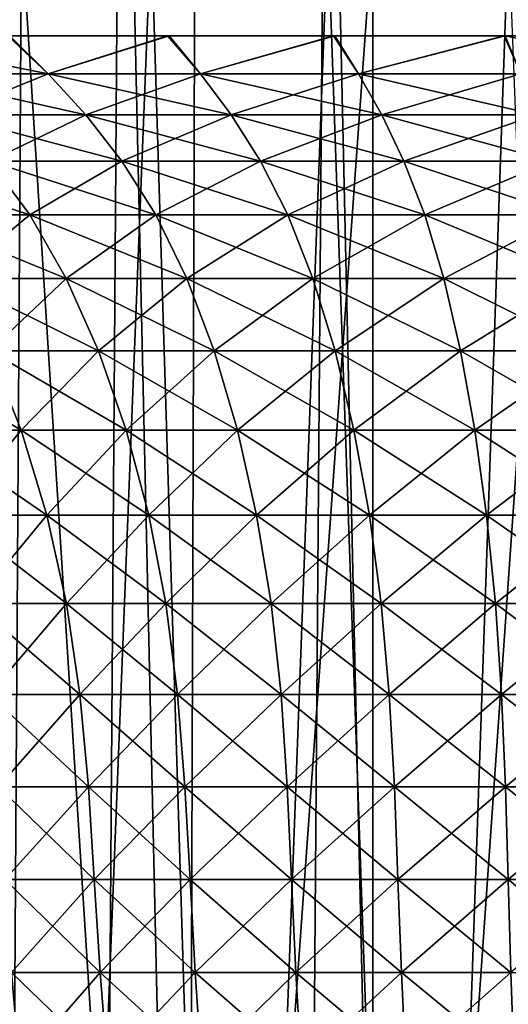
# Model space of a CAD drawing. Header units: millimetres. Extents: x -24 to 50, y -66 to 68.
# Tile 72 of 99: x -7.76 to -3.21, y 53.37 to 62.55. Entities that reach past the tile are written whole.
import ezdxf

# ---------------------------------------------------------------- set-up
doc = ezdxf.new("R2010")
doc.units = ezdxf.units.MM
doc.header["$LTSCALE"] = 65.185185
for name, color, linetype in [('1', 7, 'CONTINUOUS'), ('14', 7, 'CONTINUOUS'), ('2', 7, 'CONTINUOUS'), ('44', 7, 'CONTINUOUS'), ('45', 7, 'CONTINUOUS')]:
    doc.layers.add(name, color=color, linetype=linetype)

msp = doc.modelspace()

# ---------------------------------------------------------------- linework, layer by layer
at = {"layer": '1', "color": 253, "linetype": 'Continuous', "true_color": 0xaab4c3}
for points in [[(-9.0989, 5, -22.7477), (-8.6878, 68.2, -22.9079), (-7.2671, 5, -23.3974), (-9.0989, 5, -22.7477)], [(-8.6878, 68.2, -22.9079), (-6.8163, 68.2, -23.5327), (-7.2671, 5, -23.3974), (-8.6878, 68.2, -22.9079)], [(-7.2671, 5, -23.3974), (-6.8163, 68.2, -23.5327), (-5.3895, 5, -23.8999), (-7.2671, 5, -23.3974)], [(-6.8163, 68.2, -23.5327), (-4.9007, 68.2, -24.0049), (-5.3895, 5, -23.8999), (-6.8163, 68.2, -23.5327)], [(-5.3895, 5, -23.8999), (-4.9007, 68.2, -24.0049), (-3.478, 5, -24.2519), (-5.3895, 5, -23.8999)], [(-4.9007, 68.2, -24.0049), (-2.9531, 68.2, -24.3214), (-3.478, 5, -24.2519), (-4.9007, 68.2, -24.0049)], [(-3.478, 5, -24.2519), (-2.9531, 68.2, -24.3214), (-1.5446, 5, -24.4513), (-3.478, 5, -24.2519)]]:
    msp.add_3dface(points, dxfattribs=at)
at = {"layer": '14', "color": 253, "linetype": 'Continuous', "true_color": 0xaab4c3}
for points in [[(-7.7462, 63.4, 18.9801), (-7.8984, 39.2, 18.9173), (-9.3074, 63.4, 18.2653), (-7.7462, 63.4, 18.9801)], [(-7.4951, 39.2, -19.0807), (-8.1407, 63.4, -18.8143), (-9.1402, 39.2, -18.3496), (-7.4951, 39.2, -19.0807)], [(-6.5377, 63.4, -19.4296), (-8.1407, 63.4, -18.8143), (-7.4951, 39.2, -19.0807), (-6.5377, 63.4, -19.4296)], [(-6.2083, 39.2, 19.5373), (-7.8984, 39.2, 18.9173), (-7.7462, 63.4, 18.9801), (-6.2083, 39.2, 19.5373)], [(-6.1307, 63.4, 19.5618), (-6.2083, 39.2, 19.5373), (-7.7462, 63.4, 18.9801), (-6.1307, 63.4, 19.5618)], [(-5.7923, 39.2, -19.6647), (-6.5377, 63.4, -19.4296), (-7.4951, 39.2, -19.0807), (-5.7923, 39.2, -19.6647)], [(-4.8888, 63.4, -19.9085), (-6.5377, 63.4, -19.4296), (-5.7923, 39.2, -19.6647), (-4.8888, 63.4, -19.9085)], [(-4.4703, 39.2, 20.0067), (-6.2083, 39.2, 19.5373), (-4.4722, 63.4, 20.0062), (-4.4703, 39.2, 20.0067)], [(-4.4722, 63.4, 20.0062), (-6.2083, 39.2, 19.5373), (-6.1307, 63.4, 19.5618), (-4.4722, 63.4, 20.0062)], [(-4.0447, 39.2, -20.097), (-4.8888, 63.4, -19.9085), (-5.7923, 39.2, -19.6647), (-4.0447, 39.2, -20.097)], [(-3.2057, 63.4, -20.2478), (-4.8888, 63.4, -19.9085), (-4.0447, 39.2, -20.097), (-3.2057, 63.4, -20.2478)], [(-2.7823, 63.4, 20.3103), (-4.4703, 39.2, 20.0067), (-4.4722, 63.4, 20.0062), (-2.7823, 63.4, 20.3103)], [(-2.6979, 39.2, 20.3217), (-4.4703, 39.2, 20.0067), (-2.7823, 63.4, 20.3103), (-2.6979, 39.2, 20.3217)], [(-2.266, 39.2, -20.3744), (-3.2057, 63.4, -20.2478), (-4.0447, 39.2, -20.097), (-2.266, 39.2, -20.3744)]]:
    msp.add_3dface(points, dxfattribs=at)
at = {"layer": '2', "color": 253, "linetype": 'Continuous', "true_color": 0xaab4c3}
for points in [[(-9.0989, 5, 22.7477), (-7.2671, 5, 23.3974), (-8.6878, 68.2, 22.9079), (-9.0989, 5, 22.7477)], [(-8.6878, 68.2, 22.9079), (-7.2671, 5, 23.3974), (-6.8163, 68.2, 23.5327), (-8.6878, 68.2, 22.9079)], [(-7.2671, 5, 23.3974), (-5.3895, 5, 23.8999), (-6.8163, 68.2, 23.5327), (-7.2671, 5, 23.3974)], [(-6.8163, 68.2, 23.5327), (-5.3895, 5, 23.8999), (-4.9007, 68.2, 24.0049), (-6.8163, 68.2, 23.5327)], [(-5.3895, 5, 23.8999), (-3.478, 5, 24.2519), (-4.9007, 68.2, 24.0049), (-5.3895, 5, 23.8999)], [(-4.9007, 68.2, 24.0049), (-3.478, 5, 24.2519), (-2.9531, 68.2, 24.3214), (-4.9007, 68.2, 24.0049)], [(-3.478, 5, 24.2519), (-1.5446, 5, 24.4513), (-2.9531, 68.2, 24.3214), (-3.478, 5, 24.2519)]]:
    msp.add_3dface(points, dxfattribs=at)
at = {"layer": '44', "linetype": 'Continuous'}
for points in [[(-8.8559, 62.0447, 14.3027), (-7.4984, 62.0447, 15.0588), (-9.2755, 62.4, 14.9801), (-8.8559, 62.0447, 14.3027)], [(-9.2755, 62.4, 14.9801), (-7.4984, 62.0447, 15.0588), (-7.8565, 62.4, 15.7706), (-9.2755, 62.4, 14.9801)], [(-7.4984, 62.0447, -15.0588), (-8.8559, 62.0447, -14.3027), (-7.8734, 62.4, -15.7622), (-7.4984, 62.0447, -15.0588)], [(-6.3844, 62.4, -16.4215), (-7.4984, 62.0447, -15.0588), (-7.8734, 62.4, -15.7622), (-6.3844, 62.4, -16.4215)], [(-7.8565, 62.4, 15.7706), (-7.4984, 62.0447, 15.0588), (-6.3696, 62.4, 16.4272), (-7.8565, 62.4, 15.7706)], [(-6.077, 62.0447, -15.6865), (-7.4984, 62.0447, -15.0588), (-6.3844, 62.4, -16.4215), (-6.077, 62.0447, -15.6865)], [(-7.4984, 62.0447, 15.0588), (-6.077, 62.0447, 15.6865), (-6.3696, 62.4, 16.4272), (-7.4984, 62.0447, 15.0588)], [(-4.8365, 62.4, -16.9424), (-6.077, 62.0447, -15.6865), (-6.3844, 62.4, -16.4215), (-4.8365, 62.4, -16.9424)], [(-6.3696, 62.4, 16.4272), (-6.077, 62.0447, 15.6865), (-4.8251, 62.4, 16.9456), (-6.3696, 62.4, 16.4272)], [(-4.6037, 62.0447, -16.1803), (-6.077, 62.0447, -15.6865), (-4.8365, 62.4, -16.9424), (-4.6037, 62.0447, -16.1803)], [(-6.077, 62.0447, 15.6865), (-4.6037, 62.0447, 16.1803), (-4.8251, 62.4, 16.9456), (-6.077, 62.0447, 15.6865)], [(-3.2451, 62.4, -17.3176), (-4.6037, 62.0447, -16.1803), (-4.8365, 62.4, -16.9424), (-3.2451, 62.4, -17.3176)], [(-4.8251, 62.4, 16.9456), (-4.6037, 62.0447, 16.1803), (-3.2378, 62.4, 17.319), (-4.8251, 62.4, 16.9456)], [(-3.0911, 62.0447, -16.536), (-4.6037, 62.0447, -16.1803), (-3.2451, 62.4, -17.3176), (-3.0911, 62.0447, -16.536)], [(-4.6037, 62.0447, 16.1803), (-3.0911, 62.0447, 16.536), (-3.2378, 62.4, 17.319), (-4.6037, 62.0447, 16.1803)], [(-1.6317, 62.4, -17.5435), (-3.0911, 62.0447, -16.536), (-3.2451, 62.4, -17.3176), (-1.6317, 62.4, -17.5435)], [(-3.0911, 62.0447, 16.536), (-1.5522, 62.0447, 16.7507), (-3.2378, 62.4, 17.319), (-3.0911, 62.0447, 16.536)], [(-3.2378, 62.4, 17.319), (-1.5522, 62.0447, 16.7507), (-1.6283, 62.4, 17.5437), (-3.2378, 62.4, 17.319)], [(-7.4984, 62.0447, -15.0588), (-8.4415, 61.6626, -13.6335), (-8.8559, 62.0447, -14.3027), (-7.4984, 62.0447, -15.0588)], [(-8.4415, 61.6626, 13.6335), (-7.1476, 61.6626, 14.3542), (-8.8559, 62.0447, 14.3027), (-8.4415, 61.6626, 13.6335)], [(-8.8559, 62.0447, 14.3027), (-7.1476, 61.6626, 14.3542), (-7.4984, 62.0447, 15.0588), (-8.8559, 62.0447, 14.3027)], [(-7.1476, 61.6626, -14.3542), (-8.4415, 61.6626, -13.6335), (-7.4984, 62.0447, -15.0588), (-7.1476, 61.6626, -14.3542)], [(-6.077, 62.0447, -15.6865), (-7.1476, 61.6626, -14.3542), (-7.4984, 62.0447, -15.0588), (-6.077, 62.0447, -15.6865)], [(-7.1476, 61.6626, 14.3542), (-5.7926, 61.6626, 14.9525), (-7.4984, 62.0447, 15.0588), (-7.1476, 61.6626, 14.3542)], [(-7.4984, 62.0447, 15.0588), (-5.7926, 61.6626, 14.9525), (-6.077, 62.0447, 15.6865), (-7.4984, 62.0447, 15.0588)], [(-5.7926, 61.6626, -14.9525), (-7.1476, 61.6626, -14.3542), (-6.077, 62.0447, -15.6865), (-5.7926, 61.6626, -14.9525)], [(-4.6037, 62.0447, -16.1803), (-5.7926, 61.6626, -14.9525), (-6.077, 62.0447, -15.6865), (-4.6037, 62.0447, -16.1803)], [(-5.7926, 61.6626, 14.9525), (-4.3883, 61.6626, 15.4232), (-6.077, 62.0447, 15.6865), (-5.7926, 61.6626, 14.9525)], [(-6.077, 62.0447, 15.6865), (-4.3883, 61.6626, 15.4232), (-4.6037, 62.0447, 16.1803), (-6.077, 62.0447, 15.6865)], [(-4.3883, 61.6626, -15.4232), (-5.7926, 61.6626, -14.9525), (-4.6037, 62.0447, -16.1803), (-4.3883, 61.6626, -15.4232)], [(-3.0911, 62.0447, -16.536), (-4.3883, 61.6626, -15.4232), (-4.6037, 62.0447, -16.1803), (-3.0911, 62.0447, -16.536)], [(-4.3883, 61.6626, 15.4232), (-2.9465, 61.6626, 15.7623), (-4.6037, 62.0447, 16.1803), (-4.3883, 61.6626, 15.4232)], [(-4.6037, 62.0447, 16.1803), (-2.9465, 61.6626, 15.7623), (-3.0911, 62.0447, 16.536), (-4.6037, 62.0447, 16.1803)], [(-2.9465, 61.6626, -15.7623), (-4.3883, 61.6626, -15.4232), (-3.0911, 62.0447, -16.536), (-2.9465, 61.6626, -15.7623)], [(-7.1476, 61.6626, -14.3542), (-8.0425, 61.2314, -12.989), (-8.4415, 61.6626, -13.6335), (-7.1476, 61.6626, -14.3542)], [(-8.0425, 61.2314, 12.989), (-6.8097, 61.2314, 13.6757), (-8.4415, 61.6626, 13.6335), (-8.0425, 61.2314, 12.989)], [(-8.4415, 61.6626, 13.6335), (-6.8097, 61.2314, 13.6757), (-7.1476, 61.6626, 14.3542), (-8.4415, 61.6626, 13.6335)], [(-6.8097, 61.2314, -13.6757), (-8.0425, 61.2314, -12.989), (-7.1476, 61.6626, -14.3542), (-6.8097, 61.2314, -13.6757)], [(-5.7926, 61.6626, -14.9525), (-6.8097, 61.2314, -13.6757), (-7.1476, 61.6626, -14.3542), (-5.7926, 61.6626, -14.9525)], [(-6.8097, 61.2314, 13.6757), (-5.5188, 61.2314, 14.2456), (-7.1476, 61.6626, 14.3542), (-6.8097, 61.2314, 13.6757)], [(-7.1476, 61.6626, 14.3542), (-5.5188, 61.2314, 14.2456), (-5.7926, 61.6626, 14.9525), (-7.1476, 61.6626, 14.3542)], [(-5.5188, 61.2314, -14.2456), (-6.8097, 61.2314, -13.6757), (-5.7926, 61.6626, -14.9525), (-5.5188, 61.2314, -14.2456)], [(-4.3883, 61.6626, -15.4232), (-5.5188, 61.2314, -14.2456), (-5.7926, 61.6626, -14.9525), (-4.3883, 61.6626, -15.4232)], [(-5.5188, 61.2314, 14.2456), (-4.1808, 61.2314, 14.6941), (-5.7926, 61.6626, 14.9525), (-5.5188, 61.2314, 14.2456)], [(-5.7926, 61.6626, 14.9525), (-4.1808, 61.2314, 14.6941), (-4.3883, 61.6626, 15.4232), (-5.7926, 61.6626, 14.9525)], [(-4.1808, 61.2314, -14.6941), (-5.5188, 61.2314, -14.2456), (-4.3883, 61.6626, -15.4232), (-4.1808, 61.2314, -14.6941)], [(-2.9465, 61.6626, -15.7623), (-4.1808, 61.2314, -14.6941), (-4.3883, 61.6626, -15.4232), (-2.9465, 61.6626, -15.7623)], [(-4.1808, 61.2314, 14.6941), (-2.8072, 61.2314, 15.0172), (-4.3883, 61.6626, 15.4232), (-4.1808, 61.2314, 14.6941)], [(-4.3883, 61.6626, 15.4232), (-2.8072, 61.2314, 15.0172), (-2.9465, 61.6626, 15.7623), (-4.3883, 61.6626, 15.4232)], [(-2.8072, 61.2314, -15.0172), (-4.1808, 61.2314, -14.6941), (-2.9465, 61.6626, -15.7623), (-2.8072, 61.2314, -15.0172)], [(-8.7787, 60.7283, 11.6248), (-7.6686, 60.7283, 12.3852), (-9.2066, 61.2314, 12.1915), (-8.7787, 60.7283, 11.6248)], [(-9.2066, 61.2314, 12.1915), (-7.6686, 60.7283, 12.3852), (-8.0425, 61.2314, 12.989), (-9.2066, 61.2314, 12.1915)], [(-7.6686, 60.7283, -12.3852), (-8.7787, 60.7283, -11.6248), (-8.0425, 61.2314, -12.989), (-7.6686, 60.7283, -12.3852)], [(-6.8097, 61.2314, -13.6757), (-7.6686, 60.7283, -12.3852), (-8.0425, 61.2314, -12.989), (-6.8097, 61.2314, -13.6757)], [(-7.6686, 60.7283, 12.3852), (-6.4931, 60.7283, 13.04), (-8.0425, 61.2314, 12.989), (-7.6686, 60.7283, 12.3852)], [(-8.0425, 61.2314, 12.989), (-6.4931, 60.7283, 13.04), (-6.8097, 61.2314, 13.6757), (-8.0425, 61.2314, 12.989)], [(-6.4931, 60.7283, -13.04), (-7.6686, 60.7283, -12.3852), (-6.8097, 61.2314, -13.6757), (-6.4931, 60.7283, -13.04)], [(-5.5188, 61.2314, -14.2456), (-6.4931, 60.7283, -13.04), (-6.8097, 61.2314, -13.6757), (-5.5188, 61.2314, -14.2456)], [(-6.4931, 60.7283, 13.04), (-5.2623, 60.7283, 13.5834), (-6.8097, 61.2314, 13.6757), (-6.4931, 60.7283, 13.04)], [(-6.8097, 61.2314, 13.6757), (-5.2623, 60.7283, 13.5834), (-5.5188, 61.2314, 14.2456), (-6.8097, 61.2314, 13.6757)], [(-5.2623, 60.7283, -13.5834), (-6.4931, 60.7283, -13.04), (-5.5188, 61.2314, -14.2456), (-5.2623, 60.7283, -13.5834)], [(-4.1808, 61.2314, -14.6941), (-5.2623, 60.7283, -13.5834), (-5.5188, 61.2314, -14.2456), (-4.1808, 61.2314, -14.6941)], [(-5.2623, 60.7283, 13.5834), (-3.9865, 60.7283, 14.011), (-5.5188, 61.2314, 14.2456), (-5.2623, 60.7283, 13.5834)], [(-5.5188, 61.2314, 14.2456), (-3.9865, 60.7283, 14.011), (-4.1808, 61.2314, 14.6941), (-5.5188, 61.2314, 14.2456)], [(-3.9865, 60.7283, -14.011), (-5.2623, 60.7283, -13.5834), (-4.1808, 61.2314, -14.6941), (-3.9865, 60.7283, -14.011)], [(-2.8072, 61.2314, -15.0172), (-3.9865, 60.7283, -14.011), (-4.1808, 61.2314, -14.6941), (-2.8072, 61.2314, -15.0172)], [(-3.9865, 60.7283, 14.011), (-2.6767, 60.7283, 14.3191), (-4.1808, 61.2314, 14.6941), (-3.9865, 60.7283, 14.011)], [(-4.1808, 61.2314, 14.6941), (-2.6767, 60.7283, 14.3191), (-2.8072, 61.2314, 15.0172), (-4.1808, 61.2314, 14.6941)], [(-2.6767, 60.7283, -14.3191), (-3.9865, 60.7283, -14.011), (-2.8072, 61.2314, -15.0172), (-2.6767, 60.7283, -14.3191)], [(-7.6686, 60.7283, -12.3852), (-8.3899, 60.1358, -11.11), (-8.7787, 60.7283, -11.6248), (-7.6686, 60.7283, -12.3852)], [(-8.3899, 60.1358, 11.11), (-7.329, 60.1358, 11.8367), (-8.7787, 60.7283, 11.6248), (-8.3899, 60.1358, 11.11)], [(-8.7787, 60.7283, 11.6248), (-7.329, 60.1358, 11.8367), (-7.6686, 60.7283, 12.3852), (-8.7787, 60.7283, 11.6248)], [(-7.329, 60.1358, -11.8367), (-8.3899, 60.1358, -11.11), (-7.6686, 60.7283, -12.3852), (-7.329, 60.1358, -11.8367)], [(-6.4931, 60.7283, -13.04), (-7.329, 60.1358, -11.8367), (-7.6686, 60.7283, -12.3852), (-6.4931, 60.7283, -13.04)], [(-7.329, 60.1358, 11.8367), (-6.2056, 60.1358, 12.4624), (-7.6686, 60.7283, 12.3852), (-7.329, 60.1358, 11.8367)], [(-7.6686, 60.7283, 12.3852), (-6.2056, 60.1358, 12.4624), (-6.4931, 60.7283, 13.04), (-7.6686, 60.7283, 12.3852)], [(-6.2056, 60.1358, -12.4624), (-7.329, 60.1358, -11.8367), (-6.4931, 60.7283, -13.04), (-6.2056, 60.1358, -12.4624)], [(-5.2623, 60.7283, -13.5834), (-6.2056, 60.1358, -12.4624), (-6.4931, 60.7283, -13.04), (-5.2623, 60.7283, -13.5834)], [(-6.2056, 60.1358, 12.4624), (-5.0292, 60.1358, 12.9819), (-6.4931, 60.7283, 13.04), (-6.2056, 60.1358, 12.4624)], [(-6.4931, 60.7283, 13.04), (-5.0292, 60.1358, 12.9819), (-5.2623, 60.7283, 13.5834), (-6.4931, 60.7283, 13.04)], [(-5.0292, 60.1358, -12.9819), (-6.2056, 60.1358, -12.4624), (-5.2623, 60.7283, -13.5834), (-5.0292, 60.1358, -12.9819)], [(-3.9865, 60.7283, -14.011), (-5.0292, 60.1358, -12.9819), (-5.2623, 60.7283, -13.5834), (-3.9865, 60.7283, -14.011)], [(-5.0292, 60.1358, 12.9819), (-3.8099, 60.1358, 13.3905), (-5.2623, 60.7283, 13.5834), (-5.0292, 60.1358, 12.9819)], [(-5.2623, 60.7283, 13.5834), (-3.8099, 60.1358, 13.3905), (-3.9865, 60.7283, 14.011), (-5.2623, 60.7283, 13.5834)], [(-3.8099, 60.1358, -13.3905), (-5.0292, 60.1358, -12.9819), (-3.9865, 60.7283, -14.011), (-3.8099, 60.1358, -13.3905)], [(-2.6767, 60.7283, -14.3191), (-3.8099, 60.1358, -13.3905), (-3.9865, 60.7283, -14.011), (-2.6767, 60.7283, -14.3191)], [(-3.8099, 60.1358, 13.3905), (-2.5582, 60.1358, 13.6849), (-3.9865, 60.7283, 14.011), (-3.8099, 60.1358, 13.3905)], [(-3.9865, 60.7283, 14.011), (-2.5582, 60.1358, 13.6849), (-2.6767, 60.7283, 14.3191), (-3.9865, 60.7283, 14.011)], [(-2.5582, 60.1358, -13.6849), (-3.8099, 60.1358, -13.3905), (-2.6767, 60.7283, -14.3191), (-2.5582, 60.1358, -13.6849)], [(-7.329, 60.1358, -11.8367), (-8.0459, 59.4616, -10.6546), (-8.3899, 60.1358, -11.11), (-7.329, 60.1358, -11.8367)], [(-8.0459, 59.4616, 10.6546), (-7.0285, 59.4616, 11.3515), (-8.3899, 60.1358, 11.11), (-8.0459, 59.4616, 10.6546)], [(-8.3899, 60.1358, 11.11), (-7.0285, 59.4616, 11.3515), (-7.329, 60.1358, 11.8367), (-8.3899, 60.1358, 11.11)], [(-7.0285, 59.4616, -11.3515), (-8.0459, 59.4616, -10.6546), (-7.329, 60.1358, -11.8367), (-7.0285, 59.4616, -11.3515)], [(-6.2056, 60.1358, -12.4624), (-7.0285, 59.4616, -11.3515), (-7.329, 60.1358, -11.8367), (-6.2056, 60.1358, -12.4624)], [(-7.0285, 59.4616, 11.3515), (-5.9512, 59.4616, 11.9516), (-7.329, 60.1358, 11.8367), (-7.0285, 59.4616, 11.3515)], [(-7.329, 60.1358, 11.8367), (-5.9512, 59.4616, 11.9516), (-6.2056, 60.1358, 12.4624), (-7.329, 60.1358, 11.8367)], [(-5.9512, 59.4616, -11.9516), (-7.0285, 59.4616, -11.3515), (-6.2056, 60.1358, -12.4624), (-5.9512, 59.4616, -11.9516)], [(-5.0292, 60.1358, -12.9819), (-5.9512, 59.4616, -11.9516), (-6.2056, 60.1358, -12.4624), (-5.0292, 60.1358, -12.9819)], [(-5.9512, 59.4616, 11.9516), (-4.823, 59.4616, 12.4497), (-6.2056, 60.1358, 12.4624), (-5.9512, 59.4616, 11.9516)], [(-6.2056, 60.1358, 12.4624), (-4.823, 59.4616, 12.4497), (-5.0292, 60.1358, 12.9819), (-6.2056, 60.1358, 12.4624)], [(-4.823, 59.4616, -12.4497), (-5.9512, 59.4616, -11.9516), (-5.0292, 60.1358, -12.9819), (-4.823, 59.4616, -12.4497)], [(-3.8099, 60.1358, -13.3905), (-4.823, 59.4616, -12.4497), (-5.0292, 60.1358, -12.9819), (-3.8099, 60.1358, -13.3905)], [(-4.823, 59.4616, 12.4497), (-3.6538, 59.4616, 12.8416), (-5.0292, 60.1358, 12.9819), (-4.823, 59.4616, 12.4497)], [(-5.0292, 60.1358, 12.9819), (-3.6538, 59.4616, 12.8416), (-3.8099, 60.1358, 13.3905), (-5.0292, 60.1358, 12.9819)], [(-3.6538, 59.4616, -12.8416), (-4.823, 59.4616, -12.4497), (-3.8099, 60.1358, -13.3905), (-3.6538, 59.4616, -12.8416)], [(-2.5582, 60.1358, -13.6849), (-3.6538, 59.4616, -12.8416), (-3.8099, 60.1358, -13.3905), (-2.5582, 60.1358, -13.6849)], [(-3.6538, 59.4616, 12.8416), (-2.4533, 59.4616, 13.1239), (-3.8099, 60.1358, 13.3905), (-3.6538, 59.4616, 12.8416)], [(-3.8099, 60.1358, 13.3905), (-2.4533, 59.4616, 13.1239), (-2.5582, 60.1358, 13.6849), (-3.8099, 60.1358, 13.3905)], [(-2.4533, 59.4616, -13.1239), (-3.6538, 59.4616, -12.8416), (-2.5582, 60.1358, -13.6849), (-2.4533, 59.4616, -13.1239)], [(-8.6651, 58.7211, 9.5052), (-7.7511, 58.7211, 10.2642), (-8.9947, 59.4616, 9.8667), (-8.6651, 58.7211, 9.5052)], [(-8.9947, 59.4616, 9.8667), (-7.7511, 58.7211, 10.2642), (-8.0459, 59.4616, 10.6546), (-8.9947, 59.4616, 9.8667)], [(-7.7511, 58.7211, -10.2642), (-8.6651, 58.7211, -9.5052), (-8.0459, 59.4616, -10.6546), (-7.7511, 58.7211, -10.2642)], [(-7.0285, 59.4616, -11.3515), (-7.7511, 58.7211, -10.2642), (-8.0459, 59.4616, -10.6546), (-7.0285, 59.4616, -11.3515)], [(-7.7511, 58.7211, 10.2642), (-6.771, 58.7211, 10.9356), (-8.0459, 59.4616, 10.6546), (-7.7511, 58.7211, 10.2642)], [(-8.0459, 59.4616, 10.6546), (-6.771, 58.7211, 10.9356), (-7.0285, 59.4616, 11.3515), (-8.0459, 59.4616, 10.6546)], [(-6.771, 58.7211, -10.9356), (-7.7511, 58.7211, -10.2642), (-7.0285, 59.4616, -11.3515), (-6.771, 58.7211, -10.9356)], [(-5.9512, 59.4616, -11.9516), (-6.771, 58.7211, -10.9356), (-7.0285, 59.4616, -11.3515), (-5.9512, 59.4616, -11.9516)], [(-6.771, 58.7211, 10.9356), (-5.7331, 58.7211, 11.5137), (-7.0285, 59.4616, 11.3515), (-6.771, 58.7211, 10.9356)], [(-7.0285, 59.4616, 11.3515), (-5.7331, 58.7211, 11.5137), (-5.9512, 59.4616, 11.9516), (-7.0285, 59.4616, 11.3515)], [(-5.7331, 58.7211, -11.5137), (-6.771, 58.7211, -10.9356), (-5.9512, 59.4616, -11.9516), (-5.7331, 58.7211, -11.5137)], [(-4.823, 59.4616, -12.4497), (-5.7331, 58.7211, -11.5137), (-5.9512, 59.4616, -11.9516), (-4.823, 59.4616, -12.4497)], [(-5.7331, 58.7211, 11.5137), (-4.6463, 58.7211, 11.9935), (-5.9512, 59.4616, 11.9516), (-5.7331, 58.7211, 11.5137)], [(-5.9512, 59.4616, 11.9516), (-4.6463, 58.7211, 11.9935), (-4.823, 59.4616, 12.4497), (-5.9512, 59.4616, 11.9516)], [(-4.6463, 58.7211, -11.9935), (-5.7331, 58.7211, -11.5137), (-4.823, 59.4616, -12.4497), (-4.6463, 58.7211, -11.9935)], [(-3.6538, 59.4616, -12.8416), (-4.6463, 58.7211, -11.9935), (-4.823, 59.4616, -12.4497), (-3.6538, 59.4616, -12.8416)], [(-4.6463, 58.7211, 11.9935), (-3.5199, 58.7211, 12.3711), (-4.823, 59.4616, 12.4497), (-4.6463, 58.7211, 11.9935)], [(-4.823, 59.4616, 12.4497), (-3.5199, 58.7211, 12.3711), (-3.6538, 59.4616, 12.8416), (-4.823, 59.4616, 12.4497)], [(-3.5199, 58.7211, -12.3711), (-4.6463, 58.7211, -11.9935), (-3.6538, 59.4616, -12.8416), (-3.5199, 58.7211, -12.3711)], [(-2.4533, 59.4616, -13.1239), (-3.5199, 58.7211, -12.3711), (-3.6538, 59.4616, -12.8416), (-2.4533, 59.4616, -13.1239)], [(-3.5199, 58.7211, 12.3711), (-2.3634, 58.7211, 12.6431), (-3.6538, 59.4616, 12.8416), (-3.5199, 58.7211, 12.3711)], [(-3.6538, 59.4616, 12.8416), (-2.3634, 58.7211, 12.6431), (-2.4533, 59.4616, 13.1239), (-3.6538, 59.4616, 12.8416)], [(-2.3634, 58.7211, -12.6431), (-3.5199, 58.7211, -12.3711), (-2.4533, 59.4616, -13.1239), (-2.3634, 58.7211, -12.6431)], [(-7.7511, 58.7211, -10.2642), (-8.3953, 57.9298, -9.2092), (-8.6651, 58.7211, -9.5052), (-7.7511, 58.7211, -10.2642)], [(-8.3953, 57.9298, 9.2092), (-7.5097, 57.9298, 9.9445), (-8.6651, 58.7211, 9.5052), (-8.3953, 57.9298, 9.2092)], [(-8.6651, 58.7211, 9.5052), (-7.5097, 57.9298, 9.9445), (-7.7511, 58.7211, 10.2642), (-8.6651, 58.7211, 9.5052)], [(-7.5097, 57.9298, -9.9445), (-8.3953, 57.9298, -9.2092), (-7.7511, 58.7211, -10.2642), (-7.5097, 57.9298, -9.9445)], [(-6.771, 58.7211, -10.9356), (-7.5097, 57.9298, -9.9445), (-7.7511, 58.7211, -10.2642), (-6.771, 58.7211, -10.9356)], [(-7.5097, 57.9298, 9.9445), (-6.5601, 57.9298, 10.595), (-7.7511, 58.7211, 10.2642), (-7.5097, 57.9298, 9.9445)], [(-7.7511, 58.7211, 10.2642), (-6.5601, 57.9298, 10.595), (-6.771, 58.7211, 10.9356), (-7.7511, 58.7211, 10.2642)], [(-6.5601, 57.9298, -10.595), (-7.5097, 57.9298, -9.9445), (-6.771, 58.7211, -10.9356), (-6.5601, 57.9298, -10.595)], [(-5.7331, 58.7211, -11.5137), (-6.5601, 57.9298, -10.595), (-6.771, 58.7211, -10.9356), (-5.7331, 58.7211, -11.5137)], [(-6.5601, 57.9298, 10.595), (-5.5546, 57.9298, 11.1551), (-6.771, 58.7211, 10.9356), (-6.5601, 57.9298, 10.595)], [(-6.771, 58.7211, 10.9356), (-5.5546, 57.9298, 11.1551), (-5.7331, 58.7211, 11.5137), (-6.771, 58.7211, 10.9356)], [(-5.5546, 57.9298, -11.1551), (-6.5601, 57.9298, -10.595), (-5.7331, 58.7211, -11.5137), (-5.5546, 57.9298, -11.1551)], [(-4.6463, 58.7211, -11.9935), (-5.5546, 57.9298, -11.1551), (-5.7331, 58.7211, -11.5137), (-4.6463, 58.7211, -11.9935)], [(-5.5546, 57.9298, 11.1551), (-4.5016, 57.9298, 11.62), (-5.7331, 58.7211, 11.5137), (-5.5546, 57.9298, 11.1551)], [(-5.7331, 58.7211, 11.5137), (-4.5016, 57.9298, 11.62), (-4.6463, 58.7211, 11.9935), (-5.7331, 58.7211, 11.5137)], [(-4.5016, 57.9298, -11.62), (-5.5546, 57.9298, -11.1551), (-4.6463, 58.7211, -11.9935), (-4.5016, 57.9298, -11.62)], [(-3.5199, 58.7211, -12.3711), (-4.5016, 57.9298, -11.62), (-4.6463, 58.7211, -11.9935), (-3.5199, 58.7211, -12.3711)], [(-4.5016, 57.9298, 11.62), (-3.4102, 57.9298, 11.9858), (-4.6463, 58.7211, 11.9935), (-4.5016, 57.9298, 11.62)], [(-4.6463, 58.7211, 11.9935), (-3.4102, 57.9298, 11.9858), (-3.5199, 58.7211, 12.3711), (-4.6463, 58.7211, 11.9935)], [(-3.4102, 57.9298, -11.9858), (-4.5016, 57.9298, -11.62), (-3.5199, 58.7211, -12.3711), (-3.4102, 57.9298, -11.9858)], [(-2.3634, 58.7211, -12.6431), (-3.4102, 57.9298, -11.9858), (-3.5199, 58.7211, -12.3711), (-2.3634, 58.7211, -12.6431)], [(-3.4102, 57.9298, 11.9858), (-2.2898, 57.9298, 12.2493), (-3.5199, 58.7211, 12.3711), (-3.4102, 57.9298, 11.9858)], [(-3.5199, 58.7211, 12.3711), (-2.2898, 57.9298, 12.2493), (-2.3634, 58.7211, 12.6431), (-3.5199, 58.7211, 12.3711)], [(-2.2898, 57.9298, -12.2493), (-3.4102, 57.9298, -11.9858), (-2.3634, 58.7211, -12.6431), (-2.2898, 57.9298, -12.2493)], [(-7.5097, 57.9298, -9.9445), (-8.1898, 57.103, -8.9838), (-8.3953, 57.9298, -9.2092), (-7.5097, 57.9298, -9.9445)], [(-8.1898, 57.103, 8.9838), (-7.326, 57.103, 9.7011), (-8.3953, 57.9298, 9.2092), (-8.1898, 57.103, 8.9838)], [(-8.3953, 57.9298, 9.2092), (-7.326, 57.103, 9.7011), (-7.5097, 57.9298, 9.9445), (-8.3953, 57.9298, 9.2092)], [(-7.326, 57.103, -9.7011), (-8.1898, 57.103, -8.9838), (-7.5097, 57.9298, -9.9445), (-7.326, 57.103, -9.7011)], [(-6.5601, 57.9298, -10.595), (-7.326, 57.103, -9.7011), (-7.5097, 57.9298, -9.9445), (-6.5601, 57.9298, -10.595)], [(-7.326, 57.103, 9.7011), (-6.3996, 57.103, 10.3357), (-7.5097, 57.9298, 9.9445), (-7.326, 57.103, 9.7011)], [(-7.5097, 57.9298, 9.9445), (-6.3996, 57.103, 10.3357), (-6.5601, 57.9298, 10.595), (-7.5097, 57.9298, 9.9445)], [(-6.3996, 57.103, -10.3357), (-7.326, 57.103, -9.7011), (-6.5601, 57.9298, -10.595), (-6.3996, 57.103, -10.3357)], [(-5.5546, 57.9298, -11.1551), (-6.3996, 57.103, -10.3357), (-6.5601, 57.9298, -10.595), (-5.5546, 57.9298, -11.1551)], [(-6.3996, 57.103, 10.3357), (-5.4186, 57.103, 10.8821), (-6.5601, 57.9298, 10.595), (-6.3996, 57.103, 10.3357)], [(-6.5601, 57.9298, 10.595), (-5.4186, 57.103, 10.8821), (-5.5546, 57.9298, 11.1551), (-6.5601, 57.9298, 10.595)], [(-5.4186, 57.103, -10.8821), (-6.3996, 57.103, -10.3357), (-5.5546, 57.9298, -11.1551), (-5.4186, 57.103, -10.8821)], [(-4.5016, 57.9298, -11.62), (-5.4186, 57.103, -10.8821), (-5.5546, 57.9298, -11.1551), (-4.5016, 57.9298, -11.62)], [(-5.4186, 57.103, 10.8821), (-4.3915, 57.103, 11.3357), (-5.5546, 57.9298, 11.1551), (-5.4186, 57.103, 10.8821)], [(-5.5546, 57.9298, 11.1551), (-4.3915, 57.103, 11.3357), (-4.5016, 57.9298, 11.62), (-5.5546, 57.9298, 11.1551)], [(-4.3915, 57.103, -11.3357), (-5.4186, 57.103, -10.8821), (-4.5016, 57.9298, -11.62), (-4.3915, 57.103, -11.3357)], [(-3.4102, 57.9298, -11.9858), (-4.3915, 57.103, -11.3357), (-4.5016, 57.9298, -11.62), (-3.4102, 57.9298, -11.9858)], [(-4.3915, 57.103, 11.3357), (-3.3268, 57.103, 11.6925), (-4.5016, 57.9298, 11.62), (-4.3915, 57.103, 11.3357)], [(-4.5016, 57.9298, 11.62), (-3.3268, 57.103, 11.6925), (-3.4102, 57.9298, 11.9858), (-4.5016, 57.9298, 11.62)], [(-3.3268, 57.103, -11.6925), (-4.3915, 57.103, -11.3357), (-3.4102, 57.9298, -11.9858), (-3.3268, 57.103, -11.6925)], [(-2.2898, 57.9298, -12.2493), (-3.3268, 57.103, -11.6925), (-3.4102, 57.9298, -11.9858), (-2.2898, 57.9298, -12.2493)], [(-3.3268, 57.103, 11.6925), (-2.2338, 57.103, 11.9496), (-3.4102, 57.9298, 11.9858), (-3.3268, 57.103, 11.6925)], [(-3.4102, 57.9298, 11.9858), (-2.2338, 57.103, 11.9496), (-2.2898, 57.9298, 12.2493), (-3.4102, 57.9298, 11.9858)], [(-2.2338, 57.103, -11.9496), (-3.3268, 57.103, -11.6925), (-2.2898, 57.9298, -12.2493), (-2.2338, 57.103, -11.9496)], [(-7.326, 57.103, -9.7011), (-8.051, 56.2554, -8.8316), (-8.1898, 57.103, -8.9838), (-7.326, 57.103, -9.7011)], [(-8.051, 56.2554, 8.8316), (-7.2018, 56.2554, 9.5368), (-8.1898, 57.103, 8.9838), (-8.051, 56.2554, 8.8316)], [(-8.1898, 57.103, 8.9838), (-7.2018, 56.2554, 9.5368), (-7.326, 57.103, 9.7011), (-8.1898, 57.103, 8.9838)], [(-7.2018, 56.2554, -9.5368), (-8.051, 56.2554, -8.8316), (-7.326, 57.103, -9.7011), (-7.2018, 56.2554, -9.5368)], [(-6.3996, 57.103, -10.3357), (-7.2018, 56.2554, -9.5368), (-7.326, 57.103, -9.7011), (-6.3996, 57.103, -10.3357)], [(-7.2018, 56.2554, 9.5368), (-6.2912, 56.2554, 10.1606), (-7.326, 57.103, 9.7011), (-7.2018, 56.2554, 9.5368)], [(-7.326, 57.103, 9.7011), (-6.2912, 56.2554, 10.1606), (-6.3996, 57.103, 10.3357), (-7.326, 57.103, 9.7011)], [(-6.2912, 56.2554, -10.1606), (-7.2018, 56.2554, -9.5368), (-6.3996, 57.103, -10.3357), (-6.2912, 56.2554, -10.1606)], [(-5.4186, 57.103, -10.8821), (-6.2912, 56.2554, -10.1606), (-6.3996, 57.103, -10.3357), (-5.4186, 57.103, -10.8821)], [(-6.2912, 56.2554, 10.1606), (-5.3268, 56.2554, 10.6977), (-6.3996, 57.103, 10.3357), (-6.2912, 56.2554, 10.1606)], [(-6.3996, 57.103, 10.3357), (-5.3268, 56.2554, 10.6977), (-5.4186, 57.103, 10.8821), (-6.3996, 57.103, 10.3357)], [(-5.3268, 56.2554, -10.6977), (-6.2912, 56.2554, -10.1606), (-5.4186, 57.103, -10.8821), (-5.3268, 56.2554, -10.6977)], [(-4.3915, 57.103, -11.3357), (-5.3268, 56.2554, -10.6977), (-5.4186, 57.103, -10.8821), (-4.3915, 57.103, -11.3357)], [(-5.3268, 56.2554, 10.6977), (-4.317, 56.2554, 11.1436), (-5.4186, 57.103, 10.8821), (-5.3268, 56.2554, 10.6977)], [(-5.4186, 57.103, 10.8821), (-4.317, 56.2554, 11.1436), (-4.3915, 57.103, 11.3357), (-5.4186, 57.103, 10.8821)], [(-4.317, 56.2554, -11.1436), (-5.3268, 56.2554, -10.6977), (-4.3915, 57.103, -11.3357), (-4.317, 56.2554, -11.1436)], [(-3.3268, 57.103, -11.6925), (-4.317, 56.2554, -11.1436), (-4.3915, 57.103, -11.3357), (-3.3268, 57.103, -11.6925)], [(-4.317, 56.2554, 11.1436), (-3.2704, 56.2554, 11.4944), (-4.3915, 57.103, 11.3357), (-4.317, 56.2554, 11.1436)], [(-4.3915, 57.103, 11.3357), (-3.2704, 56.2554, 11.4944), (-3.3268, 57.103, 11.6925), (-4.3915, 57.103, 11.3357)], [(-3.2704, 56.2554, -11.4944), (-4.317, 56.2554, -11.1436), (-3.3268, 57.103, -11.6925), (-3.2704, 56.2554, -11.4944)], [(-2.2338, 57.103, -11.9496), (-3.2704, 56.2554, -11.4944), (-3.3268, 57.103, -11.6925), (-2.2338, 57.103, -11.9496)], [(-3.2704, 56.2554, 11.4944), (-2.1959, 56.2554, 11.7471), (-3.3268, 57.103, 11.6925), (-3.2704, 56.2554, 11.4944)], [(-3.3268, 57.103, 11.6925), (-2.1959, 56.2554, 11.7471), (-2.2338, 57.103, 11.9496), (-3.3268, 57.103, 11.6925)], [(-2.1959, 56.2554, -11.7471), (-3.2704, 56.2554, -11.4944), (-2.2338, 57.103, -11.9496), (-2.1959, 56.2554, -11.7471)], [(-7.2018, 56.2554, -9.5368), (-7.9628, 55.3954, -8.7347), (-8.051, 56.2554, -8.8316), (-7.2018, 56.2554, -9.5368)], [(-7.9628, 55.3954, 8.7347), (-7.1229, 55.3954, 9.4322), (-8.051, 56.2554, 8.8316), (-7.9628, 55.3954, 8.7347)], [(-8.051, 56.2554, 8.8316), (-7.1229, 55.3954, 9.4322), (-7.2018, 56.2554, 9.5368), (-8.051, 56.2554, 8.8316)], [(-7.1229, 55.3954, -9.4322), (-7.9628, 55.3954, -8.7347), (-7.2018, 56.2554, -9.5368), (-7.1229, 55.3954, -9.4322)], [(-6.2912, 56.2554, -10.1606), (-7.1229, 55.3954, -9.4322), (-7.2018, 56.2554, -9.5368), (-6.2912, 56.2554, -10.1606)], [(-7.1229, 55.3954, 9.4322), (-6.2222, 55.3954, 10.0492), (-7.2018, 56.2554, 9.5368), (-7.1229, 55.3954, 9.4322)], [(-7.2018, 56.2554, 9.5368), (-6.2222, 55.3954, 10.0492), (-6.2912, 56.2554, 10.1606), (-7.2018, 56.2554, 9.5368)], [(-6.2222, 55.3954, -10.0492), (-7.1229, 55.3954, -9.4322), (-6.2912, 56.2554, -10.1606), (-6.2222, 55.3954, -10.0492)], [(-5.3268, 56.2554, -10.6977), (-6.2222, 55.3954, -10.0492), (-6.2912, 56.2554, -10.1606), (-5.3268, 56.2554, -10.6977)], [(-6.2222, 55.3954, 10.0492), (-5.2684, 55.3954, 10.5804), (-6.2912, 56.2554, 10.1606), (-6.2222, 55.3954, 10.0492)], [(-6.2912, 56.2554, 10.1606), (-5.2684, 55.3954, 10.5804), (-5.3268, 56.2554, 10.6977), (-6.2912, 56.2554, 10.1606)], [(-5.2684, 55.3954, -10.5804), (-6.2222, 55.3954, -10.0492), (-5.3268, 56.2554, -10.6977), (-5.2684, 55.3954, -10.5804)], [(-4.317, 56.2554, -11.1436), (-5.2684, 55.3954, -10.5804), (-5.3268, 56.2554, -10.6977), (-4.317, 56.2554, -11.1436)], [(-5.2684, 55.3954, 10.5804), (-4.2697, 55.3954, 11.0214), (-5.3268, 56.2554, 10.6977), (-5.2684, 55.3954, 10.5804)], [(-5.3268, 56.2554, 10.6977), (-4.2697, 55.3954, 11.0214), (-4.317, 56.2554, 11.1436), (-5.3268, 56.2554, 10.6977)], [(-4.2697, 55.3954, -11.0214), (-5.2684, 55.3954, -10.5804), (-4.317, 56.2554, -11.1436), (-4.2697, 55.3954, -11.0214)], [(-3.2704, 56.2554, -11.4944), (-4.2697, 55.3954, -11.0214), (-4.317, 56.2554, -11.1436), (-3.2704, 56.2554, -11.4944)], [(-4.2697, 55.3954, 11.0214), (-3.2346, 55.3954, 11.3683), (-4.317, 56.2554, 11.1436), (-4.2697, 55.3954, 11.0214)], [(-4.317, 56.2554, 11.1436), (-3.2346, 55.3954, 11.3683), (-3.2704, 56.2554, 11.4944), (-4.317, 56.2554, 11.1436)], [(-3.2346, 55.3954, -11.3683), (-4.2697, 55.3954, -11.0214), (-3.2704, 56.2554, -11.4944), (-3.2346, 55.3954, -11.3683)], [(-2.1959, 56.2554, -11.7471), (-3.2346, 55.3954, -11.3683), (-3.2704, 56.2554, -11.4944), (-2.1959, 56.2554, -11.7471)], [(-3.2346, 55.3954, 11.3683), (-2.1718, 55.3954, 11.6183), (-3.2704, 56.2554, 11.4944), (-3.2346, 55.3954, 11.3683)], [(-3.2704, 56.2554, 11.4944), (-2.1718, 55.3954, 11.6183), (-2.1959, 56.2554, 11.7471), (-3.2704, 56.2554, 11.4944)], [(-2.1718, 55.3954, -11.6183), (-3.2346, 55.3954, -11.3683), (-2.1959, 56.2554, -11.7471), (-2.1718, 55.3954, -11.6183)], [(-7.1229, 55.3954, -9.4322), (-7.9009, 54.529, -8.6668), (-7.9628, 55.3954, -8.7347), (-7.1229, 55.3954, -9.4322)], [(-7.9009, 54.529, 8.6668), (-7.0675, 54.529, 9.3588), (-7.9628, 55.3954, 8.7347), (-7.9009, 54.529, 8.6668)], [(-7.9628, 55.3954, 8.7347), (-7.0675, 54.529, 9.3588), (-7.1229, 55.3954, 9.4322), (-7.9628, 55.3954, 8.7347)], [(-7.0675, 54.529, -9.3588), (-7.9009, 54.529, -8.6668), (-7.1229, 55.3954, -9.4322), (-7.0675, 54.529, -9.3588)], [(-6.2222, 55.3954, -10.0492), (-7.0675, 54.529, -9.3588), (-7.1229, 55.3954, -9.4322), (-6.2222, 55.3954, -10.0492)], [(-7.0675, 54.529, 9.3588), (-6.1738, 54.529, 9.971), (-7.1229, 55.3954, 9.4322), (-7.0675, 54.529, 9.3588)], [(-7.1229, 55.3954, 9.4322), (-6.1738, 54.529, 9.971), (-6.2222, 55.3954, 10.0492), (-7.1229, 55.3954, 9.4322)], [(-6.1738, 54.529, -9.971), (-7.0675, 54.529, -9.3588), (-6.2222, 55.3954, -10.0492), (-6.1738, 54.529, -9.971)], [(-5.2684, 55.3954, -10.5804), (-6.1738, 54.529, -9.971), (-6.2222, 55.3954, -10.0492), (-5.2684, 55.3954, -10.5804)], [(-6.1738, 54.529, 9.971), (-5.2275, 54.529, 10.4981), (-6.2222, 55.3954, 10.0492), (-6.1738, 54.529, 9.971)], [(-6.2222, 55.3954, 10.0492), (-5.2275, 54.529, 10.4981), (-5.2684, 55.3954, 10.5804), (-6.2222, 55.3954, 10.0492)], [(-5.2275, 54.529, -10.4981), (-6.1738, 54.529, -9.971), (-5.2684, 55.3954, -10.5804), (-5.2275, 54.529, -10.4981)], [(-4.2697, 55.3954, -11.0214), (-5.2275, 54.529, -10.4981), (-5.2684, 55.3954, -10.5804), (-4.2697, 55.3954, -11.0214)], [(-5.2275, 54.529, 10.4981), (-4.2365, 54.529, 10.9357), (-5.2684, 55.3954, 10.5804), (-5.2275, 54.529, 10.4981)], [(-5.2684, 55.3954, 10.5804), (-4.2365, 54.529, 10.9357), (-4.2697, 55.3954, 11.0214), (-5.2684, 55.3954, 10.5804)], [(-4.2365, 54.529, -10.9357), (-5.2275, 54.529, -10.4981), (-4.2697, 55.3954, -11.0214), (-4.2365, 54.529, -10.9357)], [(-3.2346, 55.3954, -11.3683), (-4.2365, 54.529, -10.9357), (-4.2697, 55.3954, -11.0214), (-3.2346, 55.3954, -11.3683)], [(-4.2365, 54.529, 10.9357), (-3.2094, 54.529, 11.2799), (-4.2697, 55.3954, 11.0214), (-4.2365, 54.529, 10.9357)], [(-4.2697, 55.3954, 11.0214), (-3.2094, 54.529, 11.2799), (-3.2346, 55.3954, 11.3683), (-4.2697, 55.3954, 11.0214)], [(-3.2094, 54.529, -11.2799), (-4.2365, 54.529, -10.9357), (-3.2346, 55.3954, -11.3683), (-3.2094, 54.529, -11.2799)], [(-2.1718, 55.3954, -11.6183), (-3.2094, 54.529, -11.2799), (-3.2346, 55.3954, -11.3683), (-2.1718, 55.3954, -11.6183)], [(-3.2094, 54.529, 11.2799), (-2.1549, 54.529, 11.5279), (-3.2346, 55.3954, 11.3683), (-3.2094, 54.529, 11.2799)], [(-3.2346, 55.3954, 11.3683), (-2.1549, 54.529, 11.5279), (-2.1718, 55.3954, 11.6183), (-3.2346, 55.3954, 11.3683)], [(-2.1549, 54.529, -11.5279), (-3.2094, 54.529, -11.2799), (-2.1718, 55.3954, -11.6183), (-2.1549, 54.529, -11.5279)], [(-7.0675, 54.529, -9.3588), (-7.8411, 53.6621, -8.6013), (-7.9009, 54.529, -8.6668), (-7.0675, 54.529, -9.3588)], [(-7.8411, 53.6621, 8.6013), (-7.014, 53.6621, 9.2881), (-7.9009, 54.529, 8.6668), (-7.8411, 53.6621, 8.6013)], [(-7.9009, 54.529, 8.6668), (-7.014, 53.6621, 9.2881), (-7.0675, 54.529, 9.3588), (-7.9009, 54.529, 8.6668)], [(-7.014, 53.6621, -9.2881), (-7.8411, 53.6621, -8.6013), (-7.0675, 54.529, -9.3588), (-7.014, 53.6621, -9.2881)], [(-6.1738, 54.529, -9.971), (-7.014, 53.6621, -9.2881), (-7.0675, 54.529, -9.3588), (-6.1738, 54.529, -9.971)], [(-7.014, 53.6621, 9.2881), (-6.1271, 53.6621, 9.8956), (-7.0675, 54.529, 9.3588), (-7.014, 53.6621, 9.2881)], [(-7.0675, 54.529, 9.3588), (-6.1271, 53.6621, 9.8956), (-6.1738, 54.529, 9.971), (-7.0675, 54.529, 9.3588)], [(-6.1271, 53.6621, -9.8956), (-7.014, 53.6621, -9.2881), (-6.1738, 54.529, -9.971), (-6.1271, 53.6621, -9.8956)], [(-5.2275, 54.529, -10.4981), (-6.1271, 53.6621, -9.8956), (-6.1738, 54.529, -9.971), (-5.2275, 54.529, -10.4981)], [(-6.1271, 53.6621, 9.8956), (-5.1879, 53.6621, 10.4188), (-6.1738, 54.529, 9.971), (-6.1271, 53.6621, 9.8956)], [(-6.1738, 54.529, 9.971), (-5.1879, 53.6621, 10.4188), (-5.2275, 54.529, 10.4981), (-6.1738, 54.529, 9.971)], [(-5.1879, 53.6621, -10.4188), (-6.1271, 53.6621, -9.8956), (-5.2275, 54.529, -10.4981), (-5.1879, 53.6621, -10.4188)], [(-4.2365, 54.529, -10.9357), (-5.1879, 53.6621, -10.4188), (-5.2275, 54.529, -10.4981), (-4.2365, 54.529, -10.9357)], [(-5.1879, 53.6621, 10.4188), (-4.2045, 53.6621, 10.853), (-5.2275, 54.529, 10.4981), (-5.1879, 53.6621, 10.4188)], [(-5.2275, 54.529, 10.4981), (-4.2045, 53.6621, 10.853), (-4.2365, 54.529, 10.9357), (-5.2275, 54.529, 10.4981)], [(-4.2045, 53.6621, -10.853), (-5.1879, 53.6621, -10.4188), (-4.2365, 54.529, -10.9357), (-4.2045, 53.6621, -10.853)], [(-3.2094, 54.529, -11.2799), (-4.2045, 53.6621, -10.853), (-4.2365, 54.529, -10.9357), (-3.2094, 54.529, -11.2799)], [(-4.2045, 53.6621, 10.853), (-3.1852, 53.6621, 11.1947), (-4.2365, 54.529, 10.9357), (-4.2045, 53.6621, 10.853)], [(-4.2365, 54.529, 10.9357), (-3.1852, 53.6621, 11.1947), (-3.2094, 54.529, 11.2799), (-4.2365, 54.529, 10.9357)], [(-3.1852, 53.6621, -11.1947), (-4.2045, 53.6621, -10.853), (-3.2094, 54.529, -11.2799), (-3.1852, 53.6621, -11.1947)], [(-2.1549, 54.529, -11.5279), (-3.1852, 53.6621, -11.1947), (-3.2094, 54.529, -11.2799), (-2.1549, 54.529, -11.5279)], [(-3.1852, 53.6621, 11.1947), (-2.1387, 53.6621, 11.4408), (-3.2094, 54.529, 11.2799), (-3.1852, 53.6621, 11.1947)], [(-3.2094, 54.529, 11.2799), (-2.1387, 53.6621, 11.4408), (-2.1549, 54.529, 11.5279), (-3.2094, 54.529, 11.2799)], [(-7.014, 53.6621, -9.2881), (-7.7648, 52.7992, -8.5176), (-7.8411, 53.6621, -8.6013), (-7.014, 53.6621, -9.2881)], [(-7.7648, 52.7992, 8.5176), (-6.9457, 52.7992, 9.1977), (-7.8411, 53.6621, 8.6013), (-7.7648, 52.7992, 8.5176)], [(-7.8411, 53.6621, 8.6013), (-6.9457, 52.7992, 9.1977), (-7.014, 53.6621, 9.2881), (-7.8411, 53.6621, 8.6013)], [(-6.9457, 52.7992, -9.1977), (-7.7648, 52.7992, -8.5176), (-7.014, 53.6621, -9.2881), (-6.9457, 52.7992, -9.1977)], [(-6.1271, 53.6621, -9.8956), (-6.9457, 52.7992, -9.1977), (-7.014, 53.6621, -9.2881), (-6.1271, 53.6621, -9.8956)], [(-6.9457, 52.7992, 9.1977), (-6.0675, 52.7992, 9.7993), (-7.014, 53.6621, 9.2881), (-6.9457, 52.7992, 9.1977)], [(-7.014, 53.6621, 9.2881), (-6.0675, 52.7992, 9.7993), (-6.1271, 53.6621, 9.8956), (-7.014, 53.6621, 9.2881)], [(-6.0675, 52.7992, -9.7993), (-6.9457, 52.7992, -9.1977), (-6.1271, 53.6621, -9.8956), (-6.0675, 52.7992, -9.7993)], [(-5.1879, 53.6621, -10.4188), (-6.0675, 52.7992, -9.7993), (-6.1271, 53.6621, -9.8956), (-5.1879, 53.6621, -10.4188)], [(-6.0675, 52.7992, 9.7993), (-5.1374, 52.7992, 10.3173), (-6.1271, 53.6621, 9.8956), (-6.0675, 52.7992, 9.7993)], [(-6.1271, 53.6621, 9.8956), (-5.1374, 52.7992, 10.3173), (-5.1879, 53.6621, 10.4188), (-6.1271, 53.6621, 9.8956)], [(-5.1374, 52.7992, -10.3173), (-6.0675, 52.7992, -9.7993), (-5.1879, 53.6621, -10.4188), (-5.1374, 52.7992, -10.3173)], [(-4.2045, 53.6621, -10.853), (-5.1374, 52.7992, -10.3173), (-5.1879, 53.6621, -10.4188), (-4.2045, 53.6621, -10.853)], [(-5.1374, 52.7992, 10.3173), (-4.1635, 52.7992, 10.7473), (-5.1879, 53.6621, 10.4188), (-5.1374, 52.7992, 10.3173)], [(-5.1879, 53.6621, 10.4188), (-4.1635, 52.7992, 10.7473), (-4.2045, 53.6621, 10.853), (-5.1879, 53.6621, 10.4188)], [(-4.1635, 52.7992, -10.7473), (-5.1374, 52.7992, -10.3173), (-4.2045, 53.6621, -10.853), (-4.1635, 52.7992, -10.7473)], [(-3.1852, 53.6621, -11.1947), (-4.1635, 52.7992, -10.7473), (-4.2045, 53.6621, -10.853), (-3.1852, 53.6621, -11.1947)], [(-4.1635, 52.7992, 10.7473), (-3.1541, 52.7992, 11.0857), (-4.2045, 53.6621, 10.853), (-4.1635, 52.7992, 10.7473)], [(-4.2045, 53.6621, 10.853), (-3.1541, 52.7992, 11.0857), (-3.1852, 53.6621, 11.1947), (-4.2045, 53.6621, 10.853)], [(-3.1541, 52.7992, -11.0857), (-4.1635, 52.7992, -10.7473), (-3.1852, 53.6621, -11.1947), (-3.1541, 52.7992, -11.0857)]]:
    msp.add_3dface(points, dxfattribs=at)
at = {"layer": '45', "linetype": 'Continuous'}
for points in [[(-7.8565, 62.4, 15.7706), (-6.3696, 62.4, 16.4272), (-12.5518, 62.4, 15.8906), (-7.8565, 62.4, 15.7706)], [(-12.5518, 62.4, 15.8906), (-6.3696, 62.4, 16.4272), (-11.1824, 62.4, 16.8823), (-12.5518, 62.4, 15.8906)], [(-6.3844, 62.4, -16.4215), (-7.8734, 62.4, -15.7622), (-12.3343, 62.4, -16.0598), (-6.3844, 62.4, -16.4215)], [(-10.8874, 62.4, -17.0742), (-6.3844, 62.4, -16.4215), (-12.3343, 62.4, -16.0598), (-10.8874, 62.4, -17.0742)], [(-6.3696, 62.4, 16.4272), (-4.8251, 62.4, 16.9456), (-11.1824, 62.4, 16.8823), (-6.3696, 62.4, 16.4272)], [(-4.8251, 62.4, 16.9456), (-3.2378, 62.4, 17.319), (-11.1824, 62.4, 16.8823), (-4.8251, 62.4, 16.9456)], [(-3.2378, 62.4, 17.319), (-1.6283, 62.4, 17.5437), (-11.1824, 62.4, 16.8823), (-3.2378, 62.4, 17.319)], [(-11.1824, 62.4, 16.8823), (-1.6283, 62.4, 17.5437), (-9.7337, 62.4, 17.7572), (-11.1824, 62.4, 16.8823)], [(-3.2451, 62.4, -17.3176), (-4.8365, 62.4, -16.9424), (-10.8874, 62.4, -17.0742), (-3.2451, 62.4, -17.3176)], [(-9.3594, 62.4, -17.9572), (-3.2451, 62.4, -17.3176), (-10.8874, 62.4, -17.0742), (-9.3594, 62.4, -17.9572)], [(-4.8365, 62.4, -16.9424), (-6.3844, 62.4, -16.4215), (-10.8874, 62.4, -17.0742), (-4.8365, 62.4, -16.9424)], [(-1.6283, 62.4, 17.5437), (0, 62.4, 17.6192), (-9.7337, 62.4, 17.7572), (-1.6283, 62.4, 17.5437)], [(-9.7337, 62.4, 17.7572), (0, 62.4, 17.6192), (9.7317, 62.4, 17.7583), (-9.7337, 62.4, 17.7572)], [(-8.217, 62.4, 18.5078), (-9.7337, 62.4, 17.7572), (9.7317, 62.4, 17.7583), (-8.217, 62.4, 18.5078)], [(0, 62.4, -17.6192), (-1.6317, 62.4, -17.5435), (-9.3594, 62.4, -17.9572), (0, 62.4, -17.6192)], [(0, 62.4, -17.6192), (-9.3594, 62.4, -17.9572), (9.3587, 62.4, -17.9576), (0, 62.4, -17.6192)], [(-1.6317, 62.4, -17.5435), (-3.2451, 62.4, -17.3176), (-9.3594, 62.4, -17.9572), (-1.6317, 62.4, -17.5435)], [(-9.3594, 62.4, -17.9572), (-7.7619, 62.4, -18.7032), (9.3587, 62.4, -17.9576), (-9.3594, 62.4, -17.9572)], [(-6.6443, 62.4, 19.1288), (-8.217, 62.4, 18.5078), (8.2152, 62.4, 18.5086), (-6.6443, 62.4, 19.1288)], [(8.2152, 62.4, 18.5086), (-8.217, 62.4, 18.5078), (9.7317, 62.4, 17.7583), (8.2152, 62.4, 18.5086)], [(-7.7619, 62.4, -18.7032), (-6.1035, 62.4, -19.3083), (6.1085, 62.4, -19.3067), (-7.7619, 62.4, -18.7032)], [(9.3587, 62.4, -17.9576), (-7.7619, 62.4, -18.7032), (7.7644, 62.4, -18.7021), (9.3587, 62.4, -17.9576)], [(7.7644, 62.4, -18.7021), (-7.7619, 62.4, -18.7032), (6.1085, 62.4, -19.3067), (7.7644, 62.4, -18.7021)], [(-5.0239, 62.4, 19.6169), (-6.6443, 62.4, 19.1288), (6.6428, 62.4, 19.1293), (-5.0239, 62.4, 19.6169)], [(6.6428, 62.4, 19.1293), (-6.6443, 62.4, 19.1288), (8.2152, 62.4, 18.5086), (6.6428, 62.4, 19.1293)], [(-6.1035, 62.4, -19.3083), (-4.3971, 62.4, -19.7667), (4.4035, 62.4, -19.7653), (-6.1035, 62.4, -19.3083)], [(6.1085, 62.4, -19.3067), (-6.1035, 62.4, -19.3083), (4.4035, 62.4, -19.7653), (6.1085, 62.4, -19.3067)], [(-3.3683, 62.4, 19.9678), (-5.0239, 62.4, 19.6169), (5.0227, 62.4, 19.6172), (-3.3683, 62.4, 19.9678)], [(5.0227, 62.4, 19.6172), (-5.0239, 62.4, 19.6169), (6.6428, 62.4, 19.1293), (5.0227, 62.4, 19.6172)], [(-4.3971, 62.4, -19.7667), (-2.6606, 62.4, -20.0743), (2.6669, 62.4, -20.0734), (-4.3971, 62.4, -19.7667)], [(4.4035, 62.4, -19.7653), (-4.3971, 62.4, -19.7667), (2.6669, 62.4, -20.0734), (4.4035, 62.4, -19.7653)], [(-1.6923, 62.4, 20.1791), (-3.3683, 62.4, 19.9678), (1.6919, 62.4, 20.1791), (-1.6923, 62.4, 20.1791)], [(1.6919, 62.4, 20.1791), (-3.3683, 62.4, 19.9678), (3.3676, 62.4, 19.9679), (1.6919, 62.4, 20.1791)], [(3.3676, 62.4, 19.9679), (-3.3683, 62.4, 19.9678), (5.0227, 62.4, 19.6172), (3.3676, 62.4, 19.9679)]]:
    msp.add_3dface(points, dxfattribs=at)

doc.saveas('drawing.dxf')
